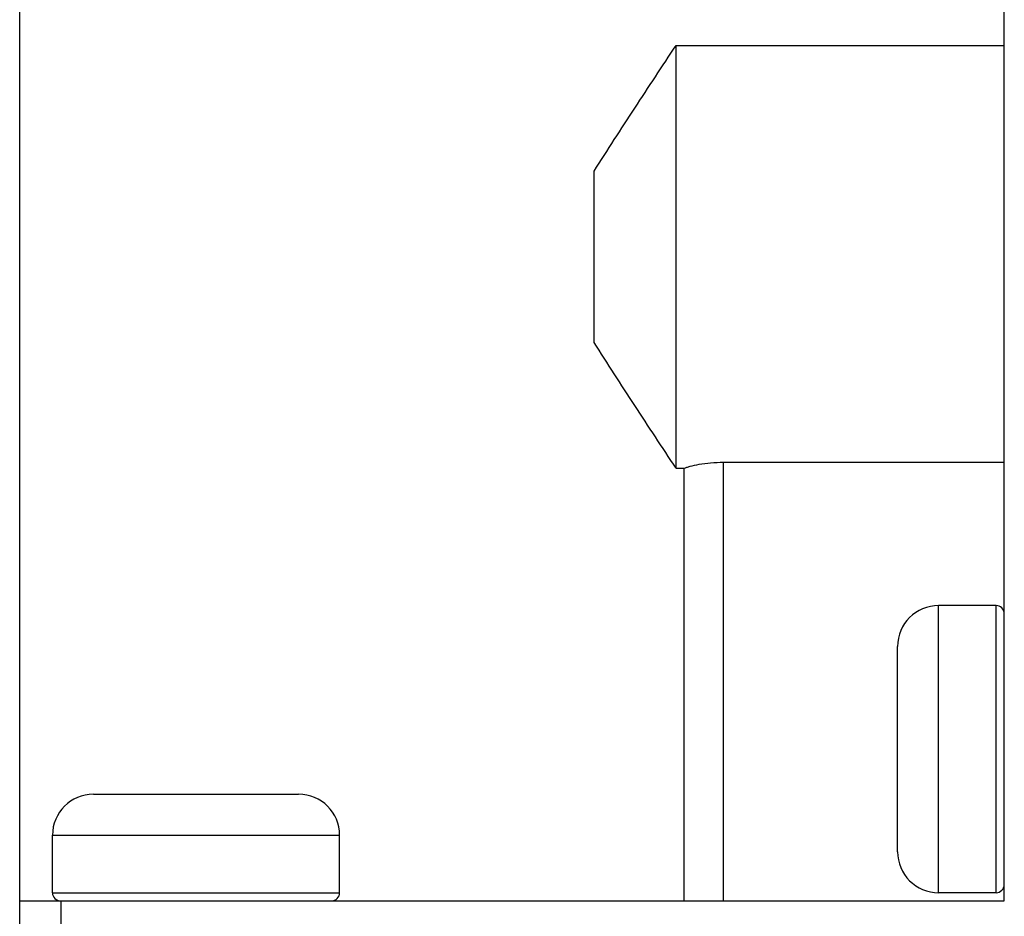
# Model space of a CAD drawing. Header units: millimetres. Extents: x 67 to 603, y -181 to 192.
# Tile 12 of 19: x 141 to 153, y -127 to -116. Entities that reach past the tile are written whole.
import ezdxf

# ---------------------------------------------------------------- set-up
doc = ezdxf.new("R2010")
doc.units = ezdxf.units.MM
doc.header["$LTSCALE"] = 16.335
for name, color, linetype in [('P-0670_DWEA-90-R20', 7, 'CONTINUOUS'), ('SCR-01480', 7, 'CONTINUOUS'), ('SCR-01490', 7, 'CONTINUOUS')]:
    doc.layers.add(name, color=color, linetype=linetype)

msp = doc.modelspace()

# ---------------------------------------------------------------- linework, layer by layer
at = {"layer": 'P-0670_DWEA-90-R20', "color": 7, "linetype": 'Continuous'}
for p, q in [((152.636, -126.663), (152.636, -104.463)), ((140.636, -115.147), (140.636, -129.463)), ((148.636, -121.39), (148.636, -116.237)), ((148.636, -116.237), (152.636, -116.237)), ((147.636, -119.856), (147.636, -117.77)), ((149.213, -126.663), (149.213, -121.317)), ((149.213, -121.317), (152.636, -121.317)), ((148.636, -121.39), (148.736, -121.39)), ((148.736, -126.663), (148.736, -121.39)), ((140.636, -126.663), (152.636, -126.663)), ((141.136, -126.663), (141.136, -129.463))]:
    msp.add_line(p, q, dxfattribs=at)
for points, knots in [([(147.636, -117.77), (147.718, -117.642), (147.883, -117.385), (148.216, -116.874), (148.468, -116.492), (148.636, -116.237)], [0, 0, 0, 0, 0.249999, 0.5, 1, 1, 1, 1]), ([(148.636, -121.39), (148.468, -121.135), (148.216, -120.753), (147.883, -120.242), (147.718, -119.985), (147.636, -119.856)], [0, 0, 0, 0, 0.5, 0.750001, 1, 1, 1, 1]), ([(148.736, -121.39), (148.746, -121.385), (148.769, -121.377), (148.829, -121.36), (148.926, -121.339), (149.062, -121.322), (149.161, -121.317), (149.213, -121.317)], [0, 0, 0, 0, 0.064991, 0.152351, 0.384996, 0.67655, 1, 1, 1, 1])]:
    msp.add_open_spline(points, degree=3, knots=knots, dxfattribs=at)
at = {"layer": 'SCR-01480', "color": 7, "linetype": 'Continuous'}
for p, q in [((151.836, -126.563), (151.836, -123.063)), ((152.536, -123.063), (151.836, -123.063)), ((152.536, -126.563), (152.536, -123.063)), ((151.336, -126.063), (151.336, -123.563)), ((152.536, -126.563), (151.836, -126.563))]:
    msp.add_line(p, q, dxfattribs=at)
for centre, radius, start, end in [((151.836, -123.563), 0.5, 90, 180), ((152.536, -123.163), 0.1, 0, 90), ((151.836, -126.063), 0.5, 180, 270), ((152.536, -126.463), 0.1, 270, 0)]:
    msp.add_arc(centre, radius, start, end, dxfattribs=at)
at = {"layer": 'SCR-01490', "color": 7, "linetype": 'Continuous'}
for p, q in [((141.536, -125.363), (144.036, -125.363)), ((141.036, -126.563), (141.036, -125.863)), ((141.036, -125.863), (144.536, -125.863)), ((144.536, -126.563), (144.536, -125.863)), ((141.036, -126.563), (144.536, -126.563))]:
    msp.add_line(p, q, dxfattribs=at)
for centre, radius, start, end in [((141.536, -125.863), 0.5, 90, 180), ((144.036, -125.863), 0.5, 0, 90), ((141.136, -126.563), 0.1, 180, 270), ((144.436, -126.563), 0.1, 270, 0)]:
    msp.add_arc(centre, radius, start, end, dxfattribs=at)

doc.saveas('drawing.dxf')
